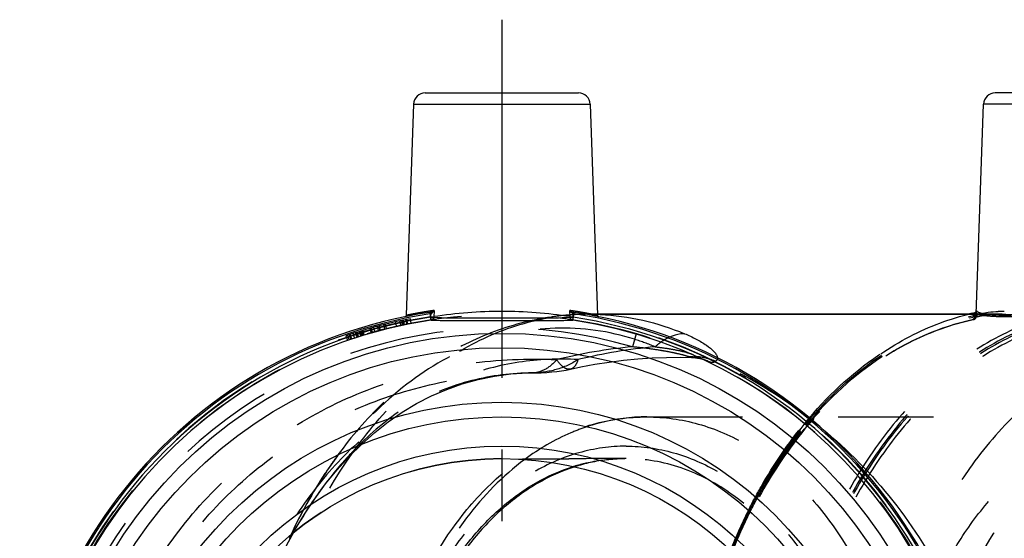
# Model space of a CAD drawing. Header units: millimetres. Extents: x 449 to 551, y 455 to 545.
# Tile 196 of 197: x 449 to 516, y 510 to 545. Entities that reach past the tile are written whole.
import ezdxf

# ---------------------------------------------------------------- set-up
doc = ezdxf.new("R2010")
doc.units = ezdxf.units.MM
doc.header["$LTSCALE"] = 65.185185
doc.linetypes.add('CENTER', pattern=[0.6, 0.375, -0.075, 0.075, -0.075])
doc.linetypes.add('HIDDEN', pattern=[0.2, 0.1, -0.1])
for name, color, linetype in [('ACHSEN_S', 7, 'CONTINUOUS'), ('KOERPER', 7, 'CONTINUOUS'), ('KONST.EL_MIT_GEO', 7, 'CONTINUOUS')]:
    doc.layers.add(name, color=color, linetype=linetype)

msp = doc.modelspace()

# ---------------------------------------------------------------- linework, layer by layer
at = {"layer": 'ACHSEN_S', "color": 2, "linetype": 'CENTER'}
msp.add_line((481.86, 545.2), (481.86, 454.8), dxfattribs=at)
at = {"layer": 'KOERPER', "color": 7, "linetype": 'Continuous'}
for p, q in [((475.833, 539.428), (475.33, 525.032)), ((487.887, 539.428), (488.389, 525.032)), ((514.223, 525.1), (514.723, 539.428)), ((515.998, 525.1), (488.389, 525.1))]:
    msp.add_line(p, q, dxfattribs=at)
at = {"layer": 'KOERPER', "color": 8, "linetype": 'HIDDEN'}
for p, q in [((488.389, 525.1), (487.839, 525.1)), ((514.218, 524.943), (514.223, 525.1)), ((490.345, 515.25), (490.178, 515.25))]:
    msp.add_line(p, q, dxfattribs=at)
for centre, radius, start, end in [((481.86, 492.7), 22.55, 90, 270), ((490.179, 503.984), 11.266, 91.50881, 92.35188), ((490.178, 504.014), 11.236, 90.00044, 91.50903)]:
    msp.add_arc(centre, radius, start, end, dxfattribs=at)
at = {"layer": 'KOERPER', "color": 7, "linetype": 'Continuous'}
msp.add_open_spline([(474.232, 492.7), (474.232, 495.212), (474.806, 500.119), (476.968, 505.798), (479.492, 509.581), (481.652, 511.883), (484.064, 513.645), (485.837, 514.437), (486.731, 514.717)], degree=3, knots=[0, 0, 0, 0, 0.280209, 0.545245, 0.668878, 0.785538, 0.895523, 1, 1, 1, 1], dxfattribs=at)
at = {"layer": 'KOERPER', "color": 8, "linetype": 'HIDDEN'}
msp.add_open_spline([(486.731, 514.717), (486.975, 514.793), (487.95, 515.065), (488.961, 515.209), (489.716, 515.241)], degree=3, knots=[0, 0, 0, 0, 0.252659, 1, 1, 1, 1], dxfattribs=at)
at = {"layer": 'KONST.EL_MIT_GEO', "color": 7, "linetype": 'Continuous'}
for p, q in [((476.633, 540.2), (487.087, 540.2)), ((525.978, 540.2), (515.523, 540.2)), ((475.833, 539.428), (487.887, 539.428)), ((526.777, 539.428), (514.723, 539.428)), ((477.23, 525.361), (477.208, 524.897)), ((486.511, 524.897), (486.489, 525.36)), ((514.232, 525.358), (514.223, 525.1)), ((476.929, 525.228), (476.944, 525.13)), ((476.975, 525.238), (477.006, 525.145)), ((476.996, 524.94), (476.994, 524.899)), ((477.024, 524.705), (476.994, 524.899)), ((477.006, 525.145), (476.996, 524.94)), ((486.695, 524.705), (486.725, 524.899)), ((486.744, 525.238), (486.713, 525.145)), ((486.725, 524.899), (486.713, 525.145)), ((486.79, 525.228), (486.775, 525.13)), ((487.617, 525.099), (487.561, 525.098)), ((488.389, 525.1), (515.998, 525.1)), ((514, 525.182), (514.063, 525.196)), ((514.063, 525.196), (514.096, 525.203)), ((514.096, 525.203), (514.141, 525.213))]:
    msp.add_line(p, q, dxfattribs=at)
at = {"layer": 'KONST.EL_MIT_GEO', "color": 8, "linetype": 'HIDDEN'}
for p, q in [((514.232, 525.358), (514.232, 525.36)), ((475.095, 524.386), (475.032, 524.679)), ((475.178, 524.404), (475.116, 524.697)), ((475.212, 524.411), (475.15, 524.704)), ((475.379, 524.445), (475.319, 524.739)), ((475.389, 524.447), (475.329, 524.741)), ((475.442, 524.458), (475.383, 524.752)), ((475.677, 524.505), (475.62, 524.799)), ((476.996, 524.935), (477.011, 525.241)), ((476.996, 524.935), (477.21, 524.939)), ((476.996, 524.935), (477.026, 524.737)), ((485.282, 524.92), (485.233, 524.913)), ((486.509, 524.939), (486.723, 524.935)), ((486.723, 524.935), (486.693, 524.737)), ((486.708, 525.24), (486.723, 524.935)), ((487.839, 525.1), (488.389, 525.1)), ((514.009, 524.737), (514.03, 524.74)), ((514.03, 524.74), (514.03, 524.74)), ((514.134, 525.055), (514.129, 524.935)), ((514.162, 525.215), (514.141, 525.213)), ((514.188, 525.234), (514.17, 525.225)), ((514.199, 524.883), (514.197, 524.88)), ((514.223, 525.1), (514.218, 524.939)), ((514.218, 524.939), (514.218, 524.944)), ((472.951, 523.851), (472.869, 524.14)), ((472.991, 523.863), (472.909, 524.151)), ((473.024, 523.872), (472.942, 524.161)), ((473.197, 523.921), (473.117, 524.21)), ((473.444, 523.988), (473.366, 524.278)), ((473.53, 524.011), (473.453, 524.301)), ((473.568, 524.021), (473.491, 524.311)), ((473.875, 524.101), (473.801, 524.391)), ((473.976, 524.126), (473.903, 524.417)), ((473.991, 524.13), (473.918, 524.421)), ((474.68, 524.295), (474.614, 524.587)), ((474.968, 524.358), (474.904, 524.652)), ((474.977, 524.361), (474.914, 524.654)), ((471.222, 523.622), (471.32, 523.338)), ((471.436, 523.377), (471.339, 523.661)), ((471.549, 523.416), (471.453, 523.7)), ((471.469, 523.705), (471.564, 523.421)), ((471.611, 523.436), (471.516, 523.721)), ((471.807, 523.501), (471.714, 523.786)), ((471.971, 523.554), (471.879, 523.84)), ((472.051, 523.58), (471.961, 523.866)), ((472.077, 523.588), (471.986, 523.874)), ((472.229, 523.636), (472.14, 523.922)), ((472.296, 523.656), (472.207, 523.943)), ((472.309, 523.661), (472.221, 523.947)), ((472.379, 523.682), (472.291, 523.969)), ((472.437, 523.7), (472.35, 523.987)), ((472.473, 523.71), (472.386, 523.998)), ((491.026, 523.776), (490.761, 522.879)), ((486.541, 521.359), (486.541, 521.359)), ((483.947, 521.1), (483.936, 521.1)), ((491.759, 518.1), (526.464, 518.1)), ((467.353, 509.819), (467.352, 509.816))]:
    msp.add_line(p, q, dxfattribs=at)
at = {"layer": 'KONST.EL_MIT_GEO', "color": 7, "linetype": 'Continuous'}
msp.add_lwpolyline([(514.232, 525.358), (514.232, 525.347), (514.23, 525.333), (514.228, 525.32), (514.224, 525.307), (514.221, 525.295), (514.216, 525.284), (514.211, 525.273), (514.205, 525.263), (514.2, 525.254), (514.193, 525.246), (514.187, 525.239), (514.181, 525.233), (514.174, 525.228), (514.17, 525.225)], dxfattribs=at)
at = {"layer": 'KONST.EL_MIT_GEO', "color": 8, "linetype": 'HIDDEN'}
for points in [[(514.03, 524.74), (514.048, 524.744), (514.069, 524.75), (514.09, 524.758), (514.113, 524.769), (514.136, 524.784), (514.157, 524.802), (514.175, 524.822), (514.19, 524.844), (514.203, 524.869), (514.212, 524.898), (514.217, 524.93), (514.218, 524.939)], [(514.197, 524.88), (514.199, 524.882), (514.224, 524.897), (514.277, 524.922), (514.355, 524.949), (514.455, 524.976), (514.583, 525.003), (514.735, 525.028), (514.913, 525.051), (515.118, 525.07), (515.349, 525.085), (515.606, 525.095), (515.89, 525.1)], [(514.218, 524.944), (514.21, 524.905), (514.199, 524.883)], [(486.541, 521.359), (487.248, 521.508), (488.209, 521.687), (489.177, 521.837), (490.149, 521.959), (491.126, 522.054), (492.107, 522.12), (493.091, 522.157), (494.077, 522.166), (494.79, 522.155)], [(494.79, 522.155), (494.9, 522.15), (495.059, 522.135), (495.211, 522.113), (495.355, 522.085), (495.49, 522.051), (495.615, 522.012), (495.731, 521.971), (495.836, 521.928), (495.926, 521.887)], [(483.629, 521.096), (484.144, 521.102), (484.54, 521.114), (484.916, 521.135), (485.273, 521.164), (485.612, 521.201), (485.933, 521.245), (486.237, 521.297), (486.541, 521.359)], [(466.535, 508.034), (467.094, 509.187), (467.716, 510.343), (468.381, 511.455), (469.087, 512.518), (469.833, 513.532), (470.617, 514.494), (471.438, 515.399), (472.295, 516.246), (473.185, 517.033), (474.108, 517.757), (475.061, 518.416), (476.045, 519.008), (477.055, 519.53), (478.092, 519.98), (479.154, 520.356), (480.238, 520.657), (481.346, 520.882), (482.477, 521.029), (483.629, 521.096)]]:
    msp.add_lwpolyline(points, dxfattribs=at)
msp.add_circle((481.86, 492.7), 32.4, dxfattribs=at)
at = {"layer": 'KONST.EL_MIT_GEO', "color": 7, "linetype": 'Continuous'}
for radius in [31.099, 30.118, 26.4, 25.4, 23.4, 22.55]:
    msp.add_circle((481.86, 492.7), radius, dxfattribs=at)
for centre, radius, start, end in [((476.632, 539.4), 0.8, 89.9999, 178), ((487.087, 539.4), 0.8, 2, 90.0001), ((515.523, 539.4), 0.8, 89.99978, 177.99999), ((481.741, 494.522), 31.167, 98.32131, 99.50842), ((476.522, 526.494), 1.337, 301.03798, 301.98345), ((476.553, 525.81), 0.813, 324.65886, 326.40576), ((481.854, 493.641), 32.056, 80.53344, 81.68775), ((481.86, 492.7), 32.9, 98.61873, 81.38127), ((481.86, 492.7), 32.8, 98.61873, 81.38127), ((481.86, 492.7), 32.565, 98.59219, 81.40781), ((481.86, 492.7), 32.369, 98.59219, 81.40781), ((475.23, 525.027), 0.1, 281.59043, 358), ((482.04, 492.704), 33.01, 99.49952, 101.09355), ((476.872, 525.609), 0.384, 278.63453, 285.57288), ((476.89, 525.487), 0.361, 278.57127, 288.72967), ((486.829, 525.487), 0.361, 251.27046, 261.42837), ((486.848, 525.609), 0.384, 254.42721, 261.36551), ((481.87, 493.725), 31.97, 78.89116, 80.53692), ((488.489, 525.027), 0.1, 182, 258.40958), ((487.838, 508.881), 16.22, 87.7567, 88.04589), ((487.838, 508.872), 16.228, 87.41993, 87.75669), ((517.805, 508.43), 17.179, 102.79463, 103.82154), ((516.126, 512.276), 13.017, 89.94108, 91.75706)]:
    msp.add_arc(centre, radius, start, end, dxfattribs=at)
at = {"layer": 'KONST.EL_MIT_GEO', "color": 8, "linetype": 'HIDDEN'}
for centre, radius, start, end in [((513.505, 525.383), 0.728, 356.41127, 357.99866), ((481.86, 492.7), 32.6, 98.57974, 81.42026), ((481.86, 492.7), 32.7, 101, 108.98356), ((481.86, 492.7), 32.9, 98.45675, 98.61873), ((481.862, 494.563), 30.73, 90.0037, 98.70602), ((481.859, 494.583), 30.711, 81.29128, 89.999), ((487.85, 506.75), 18.351, 94.09041, 98.04438), ((487.843, 506.832), 18.268, 93.8677, 94.08709), ((487.842, 506.84), 18.26, 93.5738, 93.86771), ((481.86, 492.7), 32.9, 81.38127, 81.54322), ((487.842, 506.85), 18.25, 93.28692, 93.5738), ((487.84, 506.889), 18.211, 90.87669, 93.28755), ((487.839, 506.938), 18.162, 90.00005, 90.69978), ((487.839, 508.905), 16.195, 88.04554, 89.99949), ((517.636, 508.5), 16.805, 102.04464, 102.53539), ((514.31, 525.047), 0.27, 178.93237, 186.2256), ((514.377, 525.13), 0.255, 190.86238, 197.18391), ((513.861, 524.907), 0.27, 358.79625, 6.08723), ((513.875, 525.272), 0.339, 329.42583, 334.32964), ((514.709, 524.343), 0.819, 112.37727, 114.43444), ((481.86, 492.7), 31.464, 73.56634, 286.43368), ((485.67, 506.96), 17.25, 67.34265, 72.30952), ((493.872, 488.717), 34.303, 95.20378, 103.95837), ((495.488, 487.336), 35.685, 95.10167, 103.68403), ((494.93, 518.629), 3.582, 84.85696, 88.82258), ((494.927, 518.592), 3.618, 84.52126, 84.86305), ((494.924, 518.567), 3.644, 81.09847, 84.51762), ((494.857, 518.317), 3.904, 66.14673, 68.59291), ((482.183, 491.231), 33.807, 50.81398, 65.06572), ((523.898, 500.011), 27.728, 139.44037, 140.47438), ((523.666, 500.086), 27.41, 139.2427, 140.29084), ((523.64, 500.07), 27.317, 139.18104, 140.22719), ((482.487, 491.648), 33.292, 50.42412, 50.76655), ((489.077, -1234.165), 1749.415, 89.963938, 90.086444), ((490.344, 503.978), 11.272, 90.00218, 93.00042), ((531.774, 495.139), 37.018, 153.37881, 158.02718), ((531.602, 495.152), 36.785, 153.30962, 157.99041), ((531.566, 495.142), 36.68, 153.30474, 158.0053), ((499.01, 495.303), 34.826, 154.93344, 155.36681), ((499.576, 495.045), 35.448, 154.95277, 155.36869), ((494.022, 495.484), 30.215, 151.0833, 151.73723), ((493.86, 495.574), 30.03, 150.89534, 151.08283)]:
    msp.add_arc(centre, radius, start, end, dxfattribs=at)
for points, knots in [([(477.23, 525.361), (477.088, 525.34), (476.82, 525.299), (476.442, 525.236), (476.116, 525.178), (475.845, 525.127), (475.654, 525.089), (475.53, 525.065), (475.46, 525.05), (475.406, 525.041), (475.364, 525.028), (475.346, 525.031), (475.33, 525.021), (475.33, 525.024)], [0, 0, 0, 0, 0.223212, 0.422171, 0.594405, 0.738033, 0.851545, 0.896589, 0.933658, 0.962631, 0.983388, 0.995847, 1, 1, 1, 1]), ([(477.021, 525.242), (477.042, 525.245), (477.12, 525.27), (477.187, 525.319), (477.23, 525.36)], [0, 0, 0, 0, 0.267933, 1, 1, 1, 1]), ([(488.39, 525.024), (488.389, 525.021), (488.373, 525.031), (488.355, 525.028), (488.313, 525.041), (488.259, 525.05), (488.189, 525.065), (488.066, 525.089), (487.875, 525.127), (487.603, 525.178), (487.277, 525.236), (486.899, 525.299), (486.631, 525.34), (486.489, 525.361)], [0, 0, 0, 0, 0.004153, 0.016612, 0.037369, 0.066342, 0.10341, 0.148455, 0.261969, 0.405599, 0.577832, 0.776788, 1, 1, 1, 1]), ([(486.489, 525.36), (486.502, 525.347), (486.563, 525.295), (486.637, 525.251), (486.699, 525.242)], [0, 0, 0, 0, 0.231165, 1, 1, 1, 1]), ([(514.188, 525.234), (514.197, 525.242), (514.224, 525.28), (514.231, 525.327), (514.232, 525.36)], [0, 0, 0, 0, 0.263026, 1, 1, 1, 1]), ([(520.722, 525.358), (519.896, 525.273), (518.697, 525.15), (517.166, 525.045), (516.193, 525.015), (515.391, 525.036), (514.852, 525.091), (514.525, 525.167), (514.359, 525.224), (514.233, 525.299), (514.232, 525.358)], [0, 0, 0, 0, 0.37865, 0.549788, 0.699738, 0.822729, 0.914541, 0.947987, 0.973002, 1, 1, 1, 1]), ([(487.839, 460.3), (486.335, 460.3), (483.256, 460.736), (478.888, 462.646), (474.898, 465.711), (470.141, 471.311), (466.015, 480.442), (464.365, 492.7), (466.016, 504.959), (470.141, 514.09), (474.898, 519.69), (478.888, 522.754), (483.257, 524.664), (486.335, 525.1), (487.839, 525.1)], [0, 0, 0, 0, 0.05172, 0.105326, 0.162242, 0.22321, 0.356474, 0.500004, 0.643533, 0.776797, 0.837765, 0.89468, 0.948286, 1, 1, 1, 1]), ([(485.233, 524.913), (483.829, 524.711), (481.027, 523.967), (477.124, 521.939), (473.598, 519.09), (471.592, 516.762), (470.671, 515.505)], [0, 0, 0, 0, 0.239504, 0.484278, 0.737103, 1, 1, 1, 1]), ([(477.21, 524.939), (477.212, 524.895), (477.201, 524.812), (477.132, 524.753), (477.097, 524.748)], [0, 0, 0, 0, 0.557284, 1, 1, 1, 1]), ([(486.509, 524.939), (486.507, 524.895), (486.518, 524.812), (486.587, 524.753), (486.622, 524.748)], [0, 0, 0, 0, 0.55727, 1, 1, 1, 1]), ([(517.71, 459.8), (516.257, 459.8), (513.29, 460.199), (509.055, 461.953), (505.15, 464.779), (500.426, 469.966), (496.133, 478.523), (493.99, 490.22), (494.894, 502.225), (498.211, 511.496), (502.291, 517.59), (505.826, 521.207), (509.796, 523.845), (512.707, 524.898), (514.162, 525.215)], [0, 0, 0, 0, 0.051241, 0.104176, 0.160128, 0.219843, 0.350203, 0.491428, 0.634662, 0.770289, 0.833181, 0.89216, 0.947482, 1, 1, 1, 1]), ([(517.427, 460.3), (515.995, 460.3), (513.069, 460.694), (508.895, 462.425), (505.047, 465.213), (500.393, 470.33), (496.167, 478.771), (494.065, 490.306), (494.969, 502.139), (498.253, 511.273), (502.288, 517.27), (505.782, 520.822), (509.702, 523.407), (512.575, 524.431), (514.009, 524.737)], [0, 0, 0, 0, 0.05125, 0.104192, 0.160153, 0.21988, 0.350282, 0.491547, 0.634788, 0.770412, 0.833288, 0.892235, 0.947514, 1, 1, 1, 1]), ([(514.03, 524.74), (512.601, 524.435), (509.74, 523.414), (505.831, 520.834), (502.344, 517.286), (498.311, 511.288), (495.028, 502.149), (494.123, 490.306), (496.224, 478.763), (500.447, 470.318), (505.095, 465.202), (508.932, 462.419), (513.09, 460.693), (516.002, 460.3), (517.427, 460.3)], [0, 0, 0, 0, 0.052303, 0.10747, 0.166383, 0.229288, 0.365088, 0.508585, 0.650088, 0.780614, 0.840324, 0.896193, 0.948966, 1, 1, 1, 1]), ([(520.243, 525.215), (518.788, 524.898), (515.877, 523.845), (511.907, 521.207), (508.372, 517.59), (504.292, 511.496), (500.975, 502.225), (500.072, 490.22), (502.215, 478.523), (506.507, 469.966), (511.231, 464.779), (515.136, 461.953), (519.371, 460.199), (522.338, 459.8), (523.791, 459.8)], [0, 0, 0, 0, 0.052518, 0.10784, 0.166819, 0.229711, 0.365338, 0.508572, 0.649797, 0.780157, 0.839872, 0.895824, 0.948759, 1, 1, 1, 1]), ([(520.406, 525.017), (518.96, 524.702), (516.067, 523.656), (512.121, 521.033), (508.607, 517.439), (504.552, 511.383), (501.946, 504.095), (500.816, 496.294), (500.72, 488.252), (502.17, 480.361), (505.164, 473.278), (508.026, 468.706), (511.449, 464.948), (515.329, 462.14), (519.541, 460.397), (523.932, 459.805), (528.324, 460.397), (532.536, 462.14), (536.415, 464.948), (539.839, 468.706), (542.701, 473.278), (545.695, 480.361), (547.145, 488.252), (547.049, 496.294), (545.919, 504.095), (543.313, 511.383), (539.258, 517.439), (535.744, 521.033), (531.798, 523.656), (528.905, 524.702), (527.459, 525.017)], [0, 0, 0, 0, 0.026239, 0.05388, 0.083348, 0.114771, 0.182535, 0.218211, 0.254257, 0.324818, 0.358372, 0.39016, 0.419995, 0.447951, 0.474398, 0.5, 0.525602, 0.552049, 0.580005, 0.60984, 0.641628, 0.675182, 0.745743, 0.781789, 0.817465, 0.885229, 0.916652, 0.94612, 0.973761, 1, 1, 1, 1]), ([(520.492, 524.899), (519.051, 524.591), (516.164, 523.561), (512.224, 520.962), (508.713, 517.39), (504.659, 511.364), (502.05, 504.103), (500.916, 496.329), (500.811, 488.313), (502.25, 480.445), (505.23, 473.381), (508.08, 468.82), (511.49, 465.072), (515.357, 462.27), (519.555, 460.531), (523.932, 459.94), (528.31, 460.531), (532.508, 462.27), (536.374, 465.072), (539.785, 468.82), (542.635, 473.381), (545.615, 480.445), (547.054, 488.313), (546.949, 496.329), (545.815, 504.103), (543.206, 511.364), (539.152, 517.39), (535.641, 520.962), (531.701, 523.561), (528.814, 524.591), (527.373, 524.899)], [0, 0, 0, 0, 0.026223, 0.053845, 0.083301, 0.11472, 0.182481, 0.218155, 0.254204, 0.324779, 0.358343, 0.390141, 0.419985, 0.447946, 0.474397, 0.5, 0.525603, 0.552054, 0.580015, 0.609859, 0.641657, 0.675221, 0.745796, 0.781845, 0.817519, 0.88528, 0.916699, 0.946155, 0.973777, 1, 1, 1, 1]), ([(520.627, 524.705), (519.194, 524.399), (516.325, 523.375), (512.408, 520.791), (508.919, 517.241), (504.889, 511.25), (501.61, 502.125), (500.707, 490.305), (502.808, 478.783), (507.029, 470.352), (511.678, 465.24), (515.523, 462.455), (519.693, 460.725), (522.616, 460.331), (524.047, 460.331)], [0, 0, 0, 0, 0.052493, 0.107785, 0.166745, 0.229616, 0.365214, 0.508468, 0.649725, 0.780096, 0.839828, 0.8958, 0.948747, 1, 1, 1, 1]), ([(502.832, 518.041), (504.311, 519.769), (506.831, 522.064), (510.69, 524.173), (512.694, 524.863), (513.701, 525.111)], [0, 0, 0, 0, 0.519192, 0.763524, 1, 1, 1, 1]), ([(502.903, 517.981), (504.416, 519.736), (507, 522.057), (510.961, 524.138), (513.014, 524.793), (514.042, 525.017)], [0, 0, 0, 0, 0.519835, 0.763931, 1, 1, 1, 1]), ([(502.967, 517.926), (504.467, 519.662), (507.025, 521.958), (510.942, 524.024), (512.972, 524.678), (513.989, 524.905)], [0, 0, 0, 0, 0.519806, 0.763905, 1, 1, 1, 1]), ([(514.009, 524.737), (514.017, 524.739), (514.024, 524.742), (514.039, 524.745), (514.039, 524.748)], [0, 0, 0, 0, 0.714955, 1, 1, 1, 1]), ([(514.03, 524.74), (514.059, 524.746), (514.117, 524.795), (514.13, 524.864), (514.131, 524.901)], [0, 0, 0, 0, 0.447213, 1, 1, 1, 1]), ([(514.039, 524.748), (514.035, 524.808), (514.161, 524.892), (514.33, 524.95), (514.554, 525.004), (514.832, 525.045), (515.316, 525.09), (515.708, 525.1), (515.986, 525.1)], [0, 0, 0, 0, 0.088999, 0.171632, 0.282545, 0.421767, 0.588632, 1, 1, 1, 1]), ([(514.039, 524.748), (514.085, 524.753), (514.177, 524.797), (514.216, 524.892), (514.218, 524.939)], [0, 0, 0, 0, 0.500896, 1, 1, 1, 1]), ([(514.129, 524.935), (514.14, 524.935), (514.169, 524.936), (514.197, 524.936), (514.215, 524.938)], [0, 0, 0, 0, 0.371515, 1, 1, 1, 1]), ([(520.243, 525.215), (519.493, 525.14), (518.405, 525.033), (517.015, 524.946), (516.126, 524.923), (515.38, 524.939), (514.804, 524.994), (514.435, 525.067), (514.243, 525.147), (514.18, 525.191), (514.162, 525.215)], [0, 0, 0, 0, 0.368278, 0.534097, 0.680543, 0.803038, 0.898108, 0.963615, 0.985225, 1, 1, 1, 1]), ([(514.218, 524.944), (514.218, 524.956), (514.242, 525.028), (514.316, 525.064), (514.37, 525.089)], [0, 0, 0, 0, 0.179033, 1, 1, 1, 1]), ([(490.912, 523.394), (489.175, 523.948), (485.47, 524.486), (479.892, 523.285), (474.767, 520.212), (471.966, 517.215), (470.705, 515.522)], [0, 0, 0, 0, 0.236514, 0.474335, 0.726215, 1, 1, 1, 1]), ([(493.297, 523.542), (493.248, 523.52), (493.05, 523.424), (492.862, 523.309), (492.727, 523.212)], [0, 0, 0, 0, 0.242914, 1, 1, 1, 1]), ([(529.236, 523.642), (527.799, 523.642), (524.859, 523.225), (520.687, 521.401), (516.877, 518.475), (512.334, 513.126), (508.394, 504.407), (506.818, 492.7), (508.394, 480.993), (512.334, 472.274), (516.877, 466.925), (520.687, 463.999), (524.859, 462.175), (527.799, 461.758), (529.236, 461.758)], [0, 0, 0, 0, 0.05173, 0.105334, 0.162249, 0.223216, 0.356475, 0.5, 0.643525, 0.776784, 0.837751, 0.894666, 0.94827, 1, 1, 1, 1]), ([(494.568, 522.21), (494.516, 522.233), (494.389, 522.272), (494.103, 522.351), (493.706, 522.443), (493.216, 522.541), (492.561, 522.657), (491.743, 522.777), (491.087, 522.848), (490.761, 522.879)], [0, 0, 0, 0, 0.043963, 0.102502, 0.230001, 0.359756, 0.489189, 0.74592, 1, 1, 1, 1]), ([(492.727, 523.212), (492.691, 523.187), (492.549, 523.083), (492.413, 522.969), (492.315, 522.879)], [0, 0, 0, 0, 0.245627, 1, 1, 1, 1]), ([(492.315, 522.879), (492.564, 522.852), (493.053, 522.791), (493.763, 522.671), (494.323, 522.547), (494.718, 522.426), (494.894, 522.358), (494.964, 522.314)], [0, 0, 0, 0, 0.275874, 0.543325, 0.794751, 0.907785, 1, 1, 1, 1]), ([(485.597, 463.393), (483.591, 463.299), (479.549, 463.478), (473.649, 464.896), (468.134, 467.448), (463.239, 471.057), (459.18, 475.59), (456.139, 480.862), (454.256, 486.651), (453.62, 492.706), (454.259, 498.76), (456.144, 504.549), (459.187, 509.82), (463.248, 514.35), (468.143, 517.957), (473.657, 520.506), (479.553, 521.923), (483.593, 522.101), (485.598, 522.007)], [0, 0, 0, 0, 0.062368, 0.124812, 0.187308, 0.249833, 0.312377, 0.374932, 0.437494, 0.500059, 0.562623, 0.625185, 0.687741, 0.750284, 0.812801, 0.875272, 0.937682, 1, 1, 1, 1]), ([(487.046, 522.007), (485.705, 522.089), (482.993, 521.977), (479.032, 520.915), (475.313, 518.971), (473.12, 517.165), (472.097, 516.151)], [0, 0, 0, 0, 0.243994, 0.488204, 0.738606, 1, 1, 1, 1]), ([(485.598, 522.007), (485.373, 521.736), (484.88, 521.291), (484.23, 521.101), (483.936, 521.1)], [0, 0, 0, 0, 0.544887, 1, 1, 1, 1]), ([(487.046, 522.007), (486.591, 521.707), (485.581, 521.255), (484.489, 521.102), (483.947, 521.1)], [0, 0, 0, 0, 0.501842, 1, 1, 1, 1]), ([(486.541, 521.359), (486.469, 521.343), (486.248, 521.356), (485.905, 521.593), (485.702, 521.851), (485.597, 522.007)], [0, 0, 0, 0, 0.183998, 0.529549, 1, 1, 1, 1]), ([(487.046, 522.007), (487, 521.849), (486.899, 521.579), (486.658, 521.385), (486.541, 521.359)], [0, 0, 0, 0, 0.57936, 1, 1, 1, 1]), ([(495.927, 521.887), (495.612, 522.039), (495.152, 522.173), (494.686, 522.207), (494.568, 522.21)], [0, 0, 0, 0, 0.747428, 1, 1, 1, 1]), ([(494.79, 522.155), (494.772, 522.155), (494.695, 522.162), (494.621, 522.186), (494.568, 522.21)], [0, 0, 0, 0, 0.232426, 1, 1, 1, 1]), ([(494.964, 522.314), (494.977, 522.306), (494.999, 522.29), (495.026, 522.264), (495.03, 522.229), (495.013, 522.215), (495.004, 522.21)], [0, 0, 0, 0, 0.330026, 0.580552, 0.768249, 1, 1, 1, 1]), ([(496.564, 522.122), (496.565, 522.078), (496.545, 521.983), (496.475, 521.914), (496.435, 521.887)], [0, 0, 0, 0, 0.475771, 1, 1, 1, 1]), ([(496.435, 521.887), (496.38, 521.835), (496.191, 521.775), (496.018, 521.843), (495.927, 521.887)], [0, 0, 0, 0, 0.428881, 1, 1, 1, 1]), ([(483.921, 464.3), (482.036, 464.306), (478.257, 464.654), (472.787, 466.212), (467.709, 468.785), (463.229, 472.298), (459.531, 476.628), (456.77, 481.61), (455.065, 487.045), (454.49, 492.712), (455.069, 498.379), (456.779, 503.812), (459.544, 508.791), (463.247, 513.118), (467.729, 516.627), (472.806, 519.196), (478.276, 520.749), (482.052, 521.094), (483.936, 521.1)], [0, 0, 0, 0, 0.062496, 0.124991, 0.187494, 0.25, 0.31251, 0.375022, 0.437535, 0.500048, 0.562562, 0.625075, 0.687588, 0.750097, 0.812598, 0.875082, 0.937548, 1, 1, 1, 1]), ([(483.936, 521.1), (482.55, 521.094), (479.732, 520.74), (475.698, 519.144), (471.995, 516.528), (468.764, 512.988), (466.118, 508.658), (463.463, 501.959), (462.138, 492.702), (463.462, 483.444), (466.116, 476.745), (468.762, 472.414), (471.992, 468.875), (475.693, 466.258), (479.723, 464.663), (482.538, 464.306), (483.921, 464.3)], [0, 0, 0, 0, 0.053086, 0.107458, 0.16453, 0.225209, 0.289752, 0.357785, 0.500072, 0.642361, 0.710397, 0.77494, 0.835611, 0.89266, 0.947, 1, 1, 1, 1]), ([(491.759, 467.3), (490.509, 467.3), (487.965, 467.654), (484.374, 469.196), (481.134, 471.644), (477.339, 476.046), (474.07, 483.167), (472.77, 492.7), (474.07, 502.234), (477.339, 509.354), (481.134, 513.756), (484.375, 516.204), (487.965, 517.746), (490.509, 518.1), (491.759, 518.1)], [0, 0, 0, 0, 0.054155, 0.109618, 0.167499, 0.228521, 0.359826, 0.500004, 0.640181, 0.771484, 0.832503, 0.890383, 0.945846, 1, 1, 1, 1]), ([(491.759, 518.1), (491.414, 518.1), (490.023, 518.043), (488.643, 517.756), (487.651, 517.427)], [0, 0, 0, 0, 0.248204, 1, 1, 1, 1]), ([(491.759, 518.1), (492.938, 518.1), (495.352, 517.758), (498.777, 516.26), (501.905, 513.858), (505.633, 509.468), (508.868, 502.31), (510.161, 492.7), (508.868, 483.09), (505.633, 475.932), (501.905, 471.542), (498.777, 469.14), (495.352, 467.642), (492.938, 467.3), (491.759, 467.3)], [0, 0, 0, 0, 0.05173, 0.105334, 0.162249, 0.223216, 0.356476, 0.5, 0.643524, 0.776784, 0.837751, 0.894666, 0.94827, 1, 1, 1, 1]), ([(487.651, 517.427), (487.281, 517.304), (485.787, 516.736), (484.392, 515.916), (483.421, 515.197)], [0, 0, 0, 0, 0.24384, 1, 1, 1, 1]), ([(498.68, 511.726), (498.953, 512.268), (500.064, 514.346), (501.396, 516.308), (502.51, 517.657)], [0, 0, 0, 0, 0.257388, 1, 1, 1, 1]), ([(498.737, 511.674), (499.01, 512.216), (500.124, 514.293), (501.461, 516.252), (502.579, 517.598)], [0, 0, 0, 0, 0.257567, 1, 1, 1, 1]), ([(498.796, 511.62), (499.069, 512.162), (500.185, 514.24), (501.525, 516.2), (502.645, 517.546)], [0, 0, 0, 0, 0.257595, 1, 1, 1, 1]), ([(511.553, 506.859), (512.103, 508.018), (513.332, 510.204), (515.597, 513.075), (518.18, 515.374), (520.118, 516.507), (521.107, 516.944)], [0, 0, 0, 0, 0.271678, 0.528765, 0.771023, 1, 1, 1, 1]), ([(472.097, 516.151), (471.668, 515.726), (469.966, 513.904), (468.54, 511.83), (467.622, 510.18)], [0, 0, 0, 0, 0.24247, 1, 1, 1, 1]), ([(490.345, 516.1), (489.258, 516.1), (487.035, 515.785), (483.88, 514.405), (480.998, 512.192), (477.563, 508.147), (474.583, 501.553), (473.392, 492.7), (474.583, 483.847), (477.563, 477.253), (480.998, 473.208), (483.88, 470.995), (487.035, 469.615), (489.258, 469.3), (490.345, 469.3)], [0, 0, 0, 0, 0.051729, 0.105334, 0.162249, 0.223216, 0.356476, 0.5, 0.643524, 0.776784, 0.837751, 0.894666, 0.948271, 1, 1, 1, 1]), ([(490.345, 516.1), (491.431, 516.1), (493.655, 515.785), (496.81, 514.405), (499.691, 512.192), (503.127, 508.147), (506.106, 501.553), (507.298, 492.7), (506.106, 483.847), (503.127, 477.253), (499.691, 473.208), (496.81, 470.995), (493.655, 469.615), (491.431, 469.3), (490.345, 469.3)], [0, 0, 0, 0, 0.051729, 0.105334, 0.162249, 0.223216, 0.356476, 0.5, 0.643524, 0.776784, 0.837751, 0.894666, 0.948271, 1, 1, 1, 1]), ([(512.634, 504.326), (513.51, 506.83), (515.766, 511.401), (519.368, 515.088), (521.344, 516.404)], [0, 0, 0, 0, 0.527686, 1, 1, 1, 1]), ([(470.671, 515.505), (470.365, 515.088), (469.161, 513.352), (468.136, 511.496), (467.461, 510.052)], [0, 0, 0, 0, 0.245386, 1, 1, 1, 1]), ([(470.705, 515.522), (470.397, 515.109), (469.177, 513.374), (468.144, 511.511), (467.464, 510.058)], [0, 0, 0, 0, 0.243485, 1, 1, 1, 1]), ([(483.421, 515.197), (481.914, 514.08), (479.134, 511.205), (476.118, 505.8), (474.225, 499.485), (473.581, 492.7), (474.225, 485.915), (476.118, 479.6), (479.134, 474.195), (481.914, 471.32), (483.421, 470.203)], [0, 0, 0, 0, 0.111418, 0.233503, 0.364328, 0.5, 0.635672, 0.766497, 0.888582, 1, 1, 1, 1]), ([(482.983, 515.222), (483.257, 515.227), (484.408, 515.243), (485.559, 515.247), (486.437, 515.248)], [0, 0, 0, 0, 0.237486, 1, 1, 1, 1]), ([(489.754, 515.235), (489.508, 515.222), (488.519, 515.137), (487.542, 514.923), (486.831, 514.696)], [0, 0, 0, 0, 0.248333, 1, 1, 1, 1]), ([(497.625, 512.762), (496.548, 513.544), (494.224, 514.799), (491.61, 515.25), (490.344, 515.25)], [0, 0, 0, 0, 0.512583, 1, 1, 1, 1]), ([(490.344, 470.15), (491.232, 470.15), (493.039, 470.366), (495.646, 471.321), (498.094, 472.871), (501.134, 475.742), (504.137, 480.586), (506.147, 487.45), (506.507, 494.846), (505.382, 500.926), (503.631, 505.355), (501.485, 509.146), (499.289, 511.555), (497.625, 512.762)], [0, 0, 0, 0, 0.050318, 0.101974, 0.15607, 0.213321, 0.337668, 0.47344, 0.614602, 0.75353, 0.820036, 0.883558, 1, 1, 1, 1])]:
    msp.add_open_spline(points, degree=3, knots=knots, dxfattribs=at)
at = {"layer": 'KONST.EL_MIT_GEO', "color": 7, "linetype": 'Continuous'}
for points, knots in [([(486.489, 525.36), (486.502, 525.339), (486.564, 525.256), (486.641, 525.179), (486.713, 525.145)], [0, 0, 0, 0, 0.238904, 1, 1, 1, 1]), ([(486.489, 525.36), (486.507, 525.348), (486.589, 525.301), (486.674, 525.258), (486.744, 525.238)], [0, 0, 0, 0, 0.232144, 1, 1, 1, 1]), ([(475.33, 525.024), (475.33, 525.026), (475.342, 525.023), (475.354, 525.031), (475.385, 525.034), (475.424, 525.043), (475.475, 525.053), (475.564, 525.072), (475.637, 525.086), (475.689, 525.096)], [0, 0, 0, 0, 0.01578, 0.063118, 0.142013, 0.252316, 0.393654, 0.56564, 1, 1, 1, 1]), ([(476.994, 524.899), (477.014, 524.9), (477.085, 524.9), (477.157, 524.9), (477.208, 524.897)], [0, 0, 0, 0, 0.275689, 1, 1, 1, 1]), ([(477.024, 524.705), (477.042, 524.708), (477.066, 524.711), (477.09, 524.71), (477.095, 524.71)], [0, 0, 0, 0, 0.787046, 1, 1, 1, 1]), ([(477.095, 524.71), (477.111, 524.715), (477.177, 524.756), (477.205, 524.838), (477.208, 524.897)], [0, 0, 0, 0, 0.219871, 1, 1, 1, 1]), ([(477.095, 524.71), (477.821, 524.672), (479.41, 524.668), (480.998, 524.673), (481.86, 524.673)], [0, 0, 0, 0, 0.457606, 1, 1, 1, 1]), ([(477.208, 524.897), (477.917, 524.86), (479.469, 524.856), (481.019, 524.862), (481.86, 524.862)], [0, 0, 0, 0, 0.458015, 1, 1, 1, 1]), ([(481.86, 524.862), (482.7, 524.862), (484.25, 524.856), (485.802, 524.86), (486.511, 524.897)], [0, 0, 0, 0, 0.542014, 1, 1, 1, 1]), ([(481.86, 524.673), (482.721, 524.673), (484.309, 524.668), (485.899, 524.672), (486.624, 524.71)], [0, 0, 0, 0, 0.542423, 1, 1, 1, 1]), ([(486.511, 524.897), (486.526, 524.898), (486.597, 524.9), (486.669, 524.9), (486.725, 524.899)], [0, 0, 0, 0, 0.213195, 1, 1, 1, 1]), ([(486.624, 524.71), (486.609, 524.715), (486.543, 524.756), (486.514, 524.838), (486.511, 524.897)], [0, 0, 0, 0, 0.219875, 1, 1, 1, 1]), ([(486.624, 524.71), (486.629, 524.71), (486.653, 524.711), (486.677, 524.708), (486.695, 524.705)], [0, 0, 0, 0, 0.212954, 1, 1, 1, 1]), ([(488.03, 525.096), (488.082, 525.086), (488.155, 525.072), (488.244, 525.053), (488.296, 525.043), (488.334, 525.034), (488.365, 525.031), (488.377, 525.023), (488.389, 525.026), (488.39, 525.024)], [0, 0, 0, 0, 0.434369, 0.606354, 0.74769, 0.857989, 0.936883, 0.98422, 1, 1, 1, 1]), ([(488.568, 525.084), (489.544, 525.04), (491.512, 524.771), (493.401, 524.16), (494.32, 523.776)], [0, 0, 0, 0, 0.495169, 1, 1, 1, 1]), ([(514.141, 525.213), (514.129, 525.21), (514.081, 525.19), (514.054, 525.139), (514.046, 525.1)], [0, 0, 0, 0, 0.228099, 1, 1, 1, 1]), ([(514.17, 525.225), (514.16, 525.219), (514.122, 525.182), (514.119, 525.122), (514.127, 525.082)], [0, 0, 0, 0, 0.219606, 1, 1, 1, 1]), ([(514.397, 525.1), (514.409, 525.105), (514.463, 525.126), (514.519, 525.143), (514.562, 525.155)], [0, 0, 0, 0, 0.224342, 1, 1, 1, 1]), ([(521.095, 525.017), (522.606, 524.688), (525.632, 523.573), (529.729, 520.757), (533.341, 516.894), (537.439, 510.401), (539.935, 502.637), (540.805, 494.405), (540.541, 486.048), (538.613, 477.975), (535.031, 470.952), (531.731, 466.589), (527.875, 463.194), (523.593, 460.91), (519.047, 459.853), (515.983, 460.009), (514.506, 460.288)], [0, 0, 0, 0, 0.052945, 0.108891, 0.168731, 0.232676, 0.370497, 0.44276, 0.515395, 0.656019, 0.722074, 0.784161, 0.842146, 0.896547, 0.948581, 1, 1, 1, 1]), ([(514.562, 525.155), (514.721, 525.197), (515.11, 525.256), (515.501, 525.28), (515.727, 525.287)], [0, 0, 0, 0, 0.420473, 1, 1, 1, 1]), ([(515.998, 525.1), (516.672, 525.1), (518.139, 525.017), (519.6, 524.87), (520.39, 524.788)], [0, 0, 0, 0, 0.458665, 1, 1, 1, 1]), ([(494.32, 523.776), (494.236, 523.776), (493.885, 523.755), (493.541, 523.652), (493.297, 523.542)], [0, 0, 0, 0, 0.238651, 1, 1, 1, 1]), ([(494.32, 523.776), (494.592, 523.663), (495.105, 523.427), (495.789, 523.027), (496.257, 522.66), (496.5, 522.353), (496.562, 522.194), (496.564, 522.122)], [0, 0, 0, 0, 0.308442, 0.59051, 0.829411, 0.924634, 1, 1, 1, 1]), ([(503.698, 517.308), (505.474, 515.84), (508.753, 512.5), (512.509, 506.53), (514.891, 499.808), (515.704, 492.681), (514.882, 485.555), (512.493, 478.836), (508.73, 472.871), (505.448, 469.535), (503.669, 468.069)], [0, 0, 0, 0, 0.122919, 0.247435, 0.373322, 0.500012, 0.626701, 0.752582, 0.87709, 1, 1, 1, 1]), ([(486.831, 514.696), (485.941, 514.411), (484.176, 513.612), (481.776, 511.844), (479.628, 509.541), (477.119, 505.761), (474.969, 500.097), (474.4, 495.204), (474.4, 492.7)], [0, 0, 0, 0, 0.104531, 0.214579, 0.331292, 0.454949, 0.719938, 1, 1, 1, 1])]:
    msp.add_open_spline(points, degree=3, knots=knots, dxfattribs=at)
for points in [[(476.975, 525.238), (477.022, 525.251), (477.067, 525.271), (477.111, 525.293)], [(477.006, 525.145), (477.047, 525.164), (477.083, 525.192), (477.115, 525.222)], [(477.111, 525.293), (477.145, 525.31), (477.179, 525.329), (477.212, 525.349)], [(477.115, 525.222), (477.153, 525.258), (477.187, 525.298), (477.216, 525.34)], [(514.181, 525.125), (514.212, 525.191), (514.227, 525.265), (514.231, 525.338)]]:
    msp.add_open_spline(points, degree=3, dxfattribs=at)
at = {"layer": 'KONST.EL_MIT_GEO', "color": 8, "linetype": 'HIDDEN'}
for points in [[(514.046, 525.1), (514.042, 525.084), (514.041, 525.068), (514.04, 525.052)], [(514.042, 525.017), (514.074, 525.024), (514.106, 525.038), (514.134, 525.055)], [(514.134, 525.055), (514.146, 525.069), (514.157, 525.084), (514.167, 525.1)], [(514.162, 525.215), (514.171, 525.22), (514.18, 525.226), (514.188, 525.234)], [(495.004, 522.21), (494.94, 522.172), (494.863, 522.153), (494.79, 522.155)], [(496.282, 521.951), (496.026, 522.051), (495.759, 522.124), (495.488, 522.167)]]:
    msp.add_open_spline(points, degree=3, dxfattribs=at)

doc.saveas('drawing.dxf')
